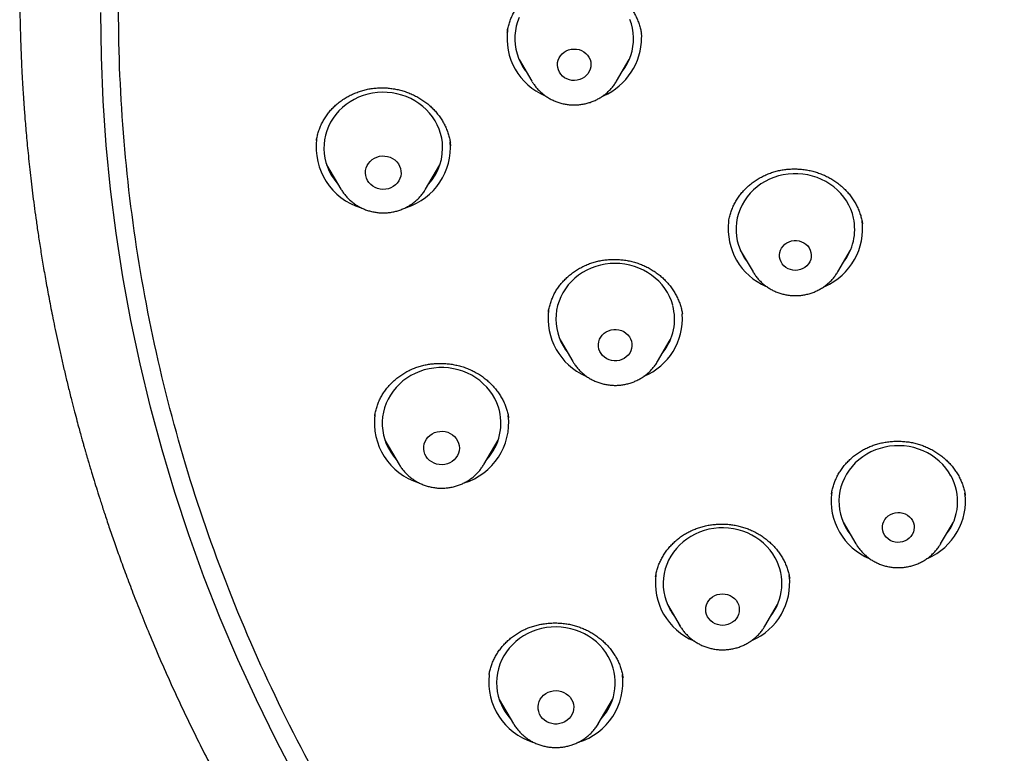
# Model space of a CAD drawing. Header units: millimetres. Extents: x 8 to 789, y 12 to 2370.
# Tile 58 of 85: x 328 to 353, y 2174 to 2192. Entities that reach past the tile are written whole.
import ezdxf

# ---------------------------------------------------------------- set-up
doc = ezdxf.new("R2010")
doc.units = ezdxf.units.MM

msp = doc.modelspace()

# ---------------------------------------------------------------- linework, layer by layer
at = {"color": 7, "linetype": 'Continuous', "lineweight": 30}
for p, q in [((340.392, 2192.064), (340.39, 2192.053)), ((343.771, 2192.041), (343.778, 2191.919)), ((343.777, 2192.003), (343.776, 2192.008)), ((340.687, 2191.357), (341.009, 2190.811)), ((343.149, 2190.811), (343.471, 2191.357)), ((340.779, 2191.202), (340.756, 2191.223)), ((343.399, 2191.217), (343.371, 2191.188)), ((341.017, 2190.797), (341.009, 2190.811)), ((338.963, 2189.177), (338.951, 2189.251)), ((335.826, 2188.694), (336.186, 2188.084)), ((338.325, 2188.084), (338.685, 2188.694)), ((335.998, 2188.402), (335.935, 2188.462)), ((345.981, 2187.266), (345.98, 2187.26)), ((349.36, 2187.208), (349.359, 2187.213)), ((346.274, 2186.54), (346.597, 2185.993)), ((348.736, 2185.993), (349.058, 2186.54)), ((346.364, 2186.389), (346.345, 2186.406)), ((348.983, 2186.396), (348.959, 2186.372)), ((348.736, 2185.993), (348.731, 2185.985)), ((341.723, 2184.273), (342.045, 2183.727)), ((344.185, 2183.727), (344.507, 2184.273)), ((341.814, 2184.119), (341.798, 2184.135)), ((344.426, 2184.124), (344.408, 2184.106)), ((337.04, 2182.357), (337.039, 2182.345)), ((340.423, 2182.296), (340.422, 2182.304)), ((337.299, 2181.738), (337.658, 2181.128)), ((339.798, 2181.128), (340.157, 2181.738)), ((337.469, 2181.449), (337.403, 2181.512)), ((339.798, 2181.128), (339.791, 2181.118)), ((348.58, 2180.384), (348.579, 2180.38)), ((348.874, 2179.667), (349.196, 2179.121)), ((351.335, 2179.121), (351.657, 2179.667)), ((351.584, 2179.527), (351.56, 2179.501)), ((349.196, 2179.121), (349.181, 2179.147)), ((351.335, 2179.121), (351.331, 2179.114)), ((344.138, 2178.293), (344.138, 2178.288)), ((344.434, 2177.591), (344.756, 2177.045)), ((346.896, 2177.045), (347.218, 2177.591)), ((344.524, 2177.438), (344.499, 2177.462)), ((347.145, 2177.451), (347.12, 2177.426)), ((344.756, 2177.045), (344.742, 2177.071)), ((346.896, 2177.045), (346.892, 2177.038)), ((339.932, 2175.817), (339.93, 2175.802)), ((343.314, 2175.74), (343.313, 2175.745)), ((340.187, 2175.186), (340.546, 2174.576)), ((342.686, 2174.576), (343.045, 2175.186)), ((340.356, 2174.899), (340.286, 2174.964)), ((342.686, 2174.576), (342.682, 2174.569))]:
    msp.add_line(p, q, dxfattribs=at)
at = {"color": 7, "linetype": 'Continuous', "lineweight": 30, "flags": 128}
for points in [[(335.074, 2173.159), (334.548, 2174.161), (334.05, 2175.177), (333.58, 2176.204), (333.139, 2177.243), (332.727, 2178.292), (332.345, 2179.35), (331.992, 2180.418), (331.669, 2181.494), (331.376, 2182.578), (331.113, 2183.668), (330.881, 2184.765), (330.68, 2185.867), (330.509, 2186.974), (330.369, 2188.084), (330.26, 2189.197), (330.183, 2190.313), (330.136, 2191.43), (330.12, 2192.548)], [(340.692, 2192.42), (340.649, 2192.31), (340.617, 2192.198), (340.594, 2192.083), (340.582, 2191.967), (340.579, 2191.851), (340.587, 2191.735), (340.605, 2191.619), (340.634, 2191.506), (340.672, 2191.395), (340.719, 2191.287), (340.776, 2191.184), (340.842, 2191.085), (340.866, 2191.053)], [(343.579, 2191.915), (343.571, 2192.031), (343.552, 2192.147), (343.524, 2192.26), (343.486, 2192.371)], [(342.503, 2191.235), (342.499, 2191.173), (342.485, 2191.112), (342.461, 2191.054), (342.427, 2191), (342.385, 2190.951), (342.336, 2190.91), (342.28, 2190.876), (342.219, 2190.85), (342.155, 2190.834), (342.089, 2190.828), (342.022, 2190.832), (341.957, 2190.845), (341.895, 2190.867), (341.838, 2190.899), (341.786, 2190.938), (341.742, 2190.985), (341.706, 2191.037), (341.679, 2191.095), (341.662, 2191.155), (341.655, 2191.217), (341.659, 2191.28), (341.673, 2191.341), (341.697, 2191.399), (341.731, 2191.453), (341.773, 2191.501), (341.822, 2191.543), (341.878, 2191.577), (341.939, 2191.602), (342.003, 2191.618), (342.069, 2191.624), (342.136, 2191.621), (342.201, 2191.608), (342.263, 2191.585), (342.32, 2191.554), (342.372, 2191.514), (342.416, 2191.468), (342.452, 2191.415), (342.479, 2191.358), (342.496, 2191.297), (342.503, 2191.235)], [(338.748, 2189.26), (338.731, 2189.375), (338.704, 2189.489), (338.667, 2189.6), (338.62, 2189.708), (338.564, 2189.812), (338.499, 2189.911), (338.425, 2190.005), (338.343, 2190.092), (338.254, 2190.174), (338.158, 2190.247), (338.056, 2190.314), (337.949, 2190.372), (337.837, 2190.421), (337.721, 2190.462), (337.601, 2190.493), (337.48, 2190.516), (337.356, 2190.528), (337.232, 2190.531), (337.109, 2190.525), (336.986, 2190.508), (336.865, 2190.483), (336.747, 2190.448), (336.632, 2190.404), (336.521, 2190.351), (336.416, 2190.29), (336.316, 2190.221), (336.223, 2190.144), (336.136, 2190.06), (336.058, 2189.97), (335.987, 2189.874), (335.926, 2189.773), (335.873, 2189.668), (335.83, 2189.559), (335.796, 2189.447), (335.772, 2189.332), (335.759, 2189.216), (335.756, 2189.1), (335.763, 2188.984), (335.78, 2188.868), (335.807, 2188.755), (335.845, 2188.644), (335.891, 2188.536), (335.948, 2188.432), (336.013, 2188.333), (336.086, 2188.239), (336.111, 2188.211)], [(337.703, 2188.541), (337.705, 2188.476), (337.696, 2188.412), (337.677, 2188.35), (337.647, 2188.291), (337.609, 2188.237), (337.562, 2188.19), (337.508, 2188.149), (337.449, 2188.117), (337.384, 2188.094), (337.317, 2188.08), (337.248, 2188.077), (337.179, 2188.083), (337.113, 2188.098), (337.049, 2188.124), (336.991, 2188.158), (336.938, 2188.2), (336.893, 2188.249), (336.857, 2188.304), (336.83, 2188.363), (336.812, 2188.426), (336.806, 2188.49), (336.81, 2188.555), (336.824, 2188.618), (336.848, 2188.679), (336.882, 2188.735), (336.925, 2188.786), (336.975, 2188.83), (337.032, 2188.866), (337.094, 2188.894), (337.16, 2188.913), (337.229, 2188.921), (337.298, 2188.92), (337.365, 2188.909), (337.431, 2188.889), (337.492, 2188.859), (337.548, 2188.821), (337.597, 2188.775), (337.637, 2188.723), (337.669, 2188.666), (337.691, 2188.605), (337.703, 2188.541)], [(349.135, 2187.352), (349.105, 2187.465), (349.065, 2187.575), (349.015, 2187.682), (348.956, 2187.785), (348.889, 2187.882), (348.813, 2187.974), (348.729, 2188.06), (348.638, 2188.139), (348.54, 2188.211), (348.436, 2188.275), (348.328, 2188.33), (348.214, 2188.377), (348.097, 2188.415), (347.977, 2188.444), (347.855, 2188.464), (347.731, 2188.473), (347.607, 2188.474), (347.483, 2188.464), (347.361, 2188.445), (347.241, 2188.417), (347.124, 2188.379), (347.01, 2188.333), (346.901, 2188.277), (346.797, 2188.214), (346.699, 2188.142), (346.608, 2188.064), (346.523, 2187.978), (346.447, 2187.886), (346.379, 2187.789), (346.32, 2187.687), (346.27, 2187.58), (346.229, 2187.47), (346.199, 2187.357), (346.178, 2187.242), (346.168, 2187.126), (346.168, 2187.009), (346.178, 2186.893), (346.198, 2186.778), (346.228, 2186.665), (346.268, 2186.555), (346.318, 2186.448), (346.376, 2186.346), (346.444, 2186.248), (346.454, 2186.235)], [(348.06, 2186.485), (348.068, 2186.425), (348.065, 2186.364), (348.053, 2186.305), (348.03, 2186.248), (347.998, 2186.195), (347.957, 2186.148), (347.909, 2186.107), (347.854, 2186.075), (347.795, 2186.051), (347.732, 2186.036), (347.668, 2186.031), (347.603, 2186.036), (347.54, 2186.05), (347.481, 2186.074), (347.426, 2186.106), (347.377, 2186.146), (347.336, 2186.193), (347.304, 2186.245), (347.281, 2186.302), (347.268, 2186.362), (347.265, 2186.422), (347.272, 2186.483), (347.29, 2186.541), (347.318, 2186.596), (347.354, 2186.646), (347.399, 2186.69), (347.45, 2186.727), (347.508, 2186.755), (347.569, 2186.775), (347.633, 2186.785), (347.697, 2186.785), (347.761, 2186.775), (347.823, 2186.756), (347.88, 2186.728), (347.932, 2186.692), (347.977, 2186.648), (348.014, 2186.598), (348.042, 2186.544), (348.06, 2186.485)], [(344.568, 2185.148), (344.533, 2185.259), (344.487, 2185.368), (344.433, 2185.472), (344.369, 2185.572), (344.297, 2185.667), (344.216, 2185.756), (344.128, 2185.838), (344.034, 2185.913), (343.933, 2185.98), (343.826, 2186.04), (343.714, 2186.091), (343.599, 2186.133), (343.48, 2186.166), (343.358, 2186.189), (343.235, 2186.204), (343.112, 2186.208), (342.988, 2186.203), (342.865, 2186.188), (342.743, 2186.164), (342.625, 2186.131), (342.509, 2186.088), (342.398, 2186.037), (342.292, 2185.977), (342.191, 2185.909), (342.097, 2185.833), (342.009, 2185.751), (341.929, 2185.662), (341.857, 2185.567), (341.794, 2185.466), (341.74, 2185.362), (341.695, 2185.253), (341.66, 2185.141), (341.635, 2185.027), (341.62, 2184.912), (341.615, 2184.795), (341.621, 2184.679), (341.636, 2184.563), (341.662, 2184.449), (341.698, 2184.338), (341.743, 2184.229), (341.798, 2184.125), (341.861, 2184.025), (341.903, 2183.969)], [(343.526, 2184.241), (343.537, 2184.179), (343.538, 2184.117), (343.529, 2184.055), (343.509, 2183.995), (343.48, 2183.939), (343.441, 2183.888), (343.395, 2183.843), (343.342, 2183.806), (343.283, 2183.776), (343.22, 2183.756), (343.155, 2183.745), (343.088, 2183.745), (343.022, 2183.753), (342.959, 2183.772), (342.899, 2183.799), (342.845, 2183.835), (342.797, 2183.879), (342.757, 2183.929), (342.726, 2183.984), (342.705, 2184.043), (342.693, 2184.105), (342.692, 2184.167), (342.702, 2184.229), (342.721, 2184.289), (342.751, 2184.345), (342.789, 2184.396), (342.835, 2184.441), (342.888, 2184.478), (342.947, 2184.507), (343.01, 2184.528), (343.076, 2184.538), (343.142, 2184.539), (343.208, 2184.53), (343.271, 2184.512), (343.331, 2184.484), (343.386, 2184.448), (343.433, 2184.405), (343.473, 2184.355), (343.504, 2184.3), (343.526, 2184.241)], [(340.163, 2182.575), (340.123, 2182.685), (340.072, 2182.792), (340.013, 2182.894), (339.944, 2182.991), (339.868, 2183.082), (339.783, 2183.168), (339.692, 2183.246), (339.593, 2183.317), (339.489, 2183.381), (339.38, 2183.435), (339.266, 2183.482), (339.149, 2183.519), (339.028, 2183.547), (338.906, 2183.566), (338.782, 2183.575), (338.658, 2183.574), (338.535, 2183.564), (338.413, 2183.544), (338.293, 2183.515), (338.176, 2183.476), (338.062, 2183.429), (337.954, 2183.373), (337.85, 2183.309), (337.753, 2183.237), (337.662, 2183.157), (337.578, 2183.071), (337.503, 2182.979), (337.436, 2182.881), (337.377, 2182.778), (337.328, 2182.672), (337.288, 2182.561), (337.258, 2182.448), (337.239, 2182.333), (337.229, 2182.217), (337.23, 2182.1), (337.241, 2181.984), (337.262, 2181.87), (337.293, 2181.757), (337.333, 2181.647), (337.384, 2181.54), (337.443, 2181.438), (337.512, 2181.341), (337.584, 2181.255)], [(339.159, 2181.666), (339.174, 2181.603), (339.178, 2181.538), (339.172, 2181.474), (339.155, 2181.411), (339.129, 2181.351), (339.093, 2181.296), (339.049, 2181.247), (338.997, 2181.204), (338.938, 2181.17), (338.875, 2181.144), (338.808, 2181.127), (338.74, 2181.121), (338.671, 2181.124), (338.604, 2181.137), (338.539, 2181.16), (338.479, 2181.191), (338.425, 2181.231), (338.377, 2181.278), (338.339, 2181.332), (338.309, 2181.39), (338.289, 2181.452), (338.279, 2181.516), (338.28, 2181.581), (338.291, 2181.645), (338.313, 2181.706), (338.344, 2181.764), (338.384, 2181.816), (338.433, 2181.862), (338.488, 2181.901), (338.549, 2181.931), (338.614, 2181.953), (338.682, 2181.964), (338.751, 2181.966), (338.819, 2181.958), (338.885, 2181.94), (338.948, 2181.913), (339.005, 2181.877), (339.056, 2181.833), (339.099, 2181.783), (339.134, 2181.727), (339.159, 2181.666)], [(351.597, 2180.841), (351.536, 2180.942), (351.466, 2181.038), (351.387, 2181.129), (351.301, 2181.213), (351.208, 2181.289), (351.108, 2181.359), (351.003, 2181.42), (350.893, 2181.473), (350.778, 2181.518), (350.66, 2181.553), (350.539, 2181.579), (350.416, 2181.595), (350.292, 2181.602), (350.169, 2181.599), (350.045, 2181.587), (349.923, 2181.565), (349.804, 2181.534), (349.688, 2181.494), (349.575, 2181.444), (349.468, 2181.387), (349.366, 2181.321), (349.27, 2181.247), (349.18, 2181.166), (349.099, 2181.078), (349.025, 2180.985), (348.959, 2180.886), (348.903, 2180.782), (348.856, 2180.674), (348.818, 2180.563), (348.791, 2180.45), (348.773, 2180.334), (348.766, 2180.218), (348.769, 2180.102), (348.782, 2179.986), (348.805, 2179.871), (348.838, 2179.759), (348.881, 2179.65), (348.934, 2179.544), (348.995, 2179.443), (349.053, 2179.363)], [(350.622, 2179.71), (350.647, 2179.654), (350.663, 2179.595), (350.667, 2179.534), (350.662, 2179.474), (350.646, 2179.415), (350.62, 2179.359), (350.586, 2179.308), (350.542, 2179.262), (350.492, 2179.224), (350.436, 2179.194), (350.375, 2179.173), (350.312, 2179.161), (350.247, 2179.159), (350.183, 2179.167), (350.121, 2179.184), (350.063, 2179.21), (350.01, 2179.245), (349.963, 2179.287), (349.925, 2179.336), (349.895, 2179.39), (349.875, 2179.448), (349.865, 2179.508), (349.865, 2179.569), (349.876, 2179.629), (349.897, 2179.686), (349.927, 2179.74), (349.966, 2179.788), (350.013, 2179.83), (350.066, 2179.864), (350.125, 2179.89), (350.187, 2179.907), (350.251, 2179.914), (350.316, 2179.911), (350.379, 2179.898), (350.44, 2179.877), (350.496, 2179.846), (350.545, 2179.807), (350.588, 2179.761), (350.622, 2179.71)], [(347.158, 2178.765), (347.096, 2178.866), (347.026, 2178.962), (346.948, 2179.053), (346.862, 2179.136), (346.769, 2179.213), (346.669, 2179.283), (346.564, 2179.344), (346.453, 2179.397), (346.339, 2179.442), (346.22, 2179.477), (346.1, 2179.503), (345.977, 2179.519), (345.853, 2179.526), (345.729, 2179.523), (345.606, 2179.511), (345.484, 2179.489), (345.365, 2179.458), (345.248, 2179.418), (345.136, 2179.368), (345.028, 2179.31), (344.926, 2179.244), (344.83, 2179.171), (344.741, 2179.09), (344.659, 2179.002), (344.585, 2178.909), (344.52, 2178.81), (344.463, 2178.706), (344.416, 2178.598), (344.379, 2178.487), (344.351, 2178.374), (344.334, 2178.258), (344.326, 2178.142), (344.329, 2178.026), (344.342, 2177.91), (344.366, 2177.795), (344.399, 2177.683), (344.442, 2177.574), (344.494, 2177.468), (344.556, 2177.367), (344.614, 2177.287)], [(346.202, 2177.643), (346.228, 2177.586), (346.244, 2177.525), (346.25, 2177.463), (346.245, 2177.401), (346.23, 2177.34), (346.205, 2177.282), (346.171, 2177.228), (346.128, 2177.18), (346.077, 2177.14), (346.021, 2177.107), (345.96, 2177.082), (345.895, 2177.067), (345.829, 2177.062), (345.763, 2177.066), (345.698, 2177.081), (345.636, 2177.104), (345.579, 2177.136), (345.528, 2177.177), (345.485, 2177.224), (345.45, 2177.277), (345.424, 2177.334), (345.408, 2177.395), (345.402, 2177.457), (345.407, 2177.52), (345.422, 2177.581), (345.447, 2177.638), (345.482, 2177.692), (345.524, 2177.74), (345.575, 2177.781), (345.631, 2177.814), (345.692, 2177.838), (345.757, 2177.853), (345.823, 2177.858), (345.89, 2177.854), (345.954, 2177.84), (346.016, 2177.816), (346.073, 2177.784), (346.124, 2177.744), (346.167, 2177.696), (346.202, 2177.643)], [(342.939, 2176.278), (342.876, 2176.378), (342.805, 2176.474), (342.725, 2176.563), (342.638, 2176.646), (342.544, 2176.721), (342.443, 2176.79), (342.337, 2176.85), (342.226, 2176.901), (342.111, 2176.944), (341.992, 2176.978), (341.871, 2177.003), (341.748, 2177.018), (341.624, 2177.023), (341.5, 2177.019), (341.377, 2177.005), (341.256, 2176.982), (341.137, 2176.949), (341.021, 2176.907), (340.909, 2176.857), (340.802, 2176.798), (340.701, 2176.73), (340.606, 2176.656), (340.518, 2176.574), (340.437, 2176.485), (340.365, 2176.391), (340.301, 2176.291), (340.246, 2176.186), (340.2, 2176.078), (340.164, 2175.967), (340.138, 2175.853), (340.122, 2175.737), (340.116, 2175.621), (340.121, 2175.504), (340.135, 2175.389), (340.16, 2175.275), (340.195, 2175.163), (340.24, 2175.054), (340.293, 2174.949), (340.356, 2174.849), (340.428, 2174.754), (340.472, 2174.702)], [(342.013, 2175.19), (342.041, 2175.131), (342.059, 2175.069), (342.066, 2175.004), (342.063, 2174.94), (342.049, 2174.876), (342.026, 2174.815), (341.992, 2174.759), (341.95, 2174.708), (341.9, 2174.663), (341.843, 2174.626), (341.781, 2174.598), (341.716, 2174.579), (341.647, 2174.569), (341.579, 2174.57), (341.511, 2174.58), (341.445, 2174.6), (341.384, 2174.629), (341.327, 2174.667), (341.278, 2174.712), (341.237, 2174.764), (341.204, 2174.821), (341.182, 2174.882), (341.169, 2174.946), (341.167, 2175.01), (341.175, 2175.075), (341.194, 2175.137), (341.222, 2175.196), (341.26, 2175.25), (341.307, 2175.298), (341.36, 2175.339), (341.419, 2175.371), (341.484, 2175.395), (341.551, 2175.41), (341.62, 2175.414), (341.688, 2175.409), (341.755, 2175.393), (341.819, 2175.369), (341.878, 2175.335), (341.931, 2175.294), (341.976, 2175.245), (342.013, 2175.19)], [(340.549, 2174.571), (340.538, 2174.591), (340.536, 2174.594)]]:
    msp.add_lwpolyline(points, dxfattribs=at)
at = {"color": 7, "linetype": 'Continuous', "lineweight": 30}
for centre, radius, start, end in [((341.96, 2191.896), 1.579, 172.0962, 247.1701), ((342.184, 2191.907), 1.595, 293.4107, 0.4278), ((342.226, 2191.887), 1.353, 321.958, 1.1987), ((337.151, 2189.139), 1.592, 172.3208, 253.3092), ((337.356, 2189.143), 1.597, 287.7781, 4.8474), ((337.4, 2189.125), 1.355, 317.5611, 5.7057), ((347.55, 2187.08), 1.581, 173.3604, 246.8345), ((347.784, 2187.079), 1.58, 293.223, 7.8663), ((347.821, 2187.066), 1.344, 321.8661, 12.2995), ((342.996, 2184.811), 1.578, 172.0793, 246.7409), ((343.272, 2184.798), 1.342, 321.8332, 15.094), ((343.227, 2184.817), 1.586, 292.8175, 3.9232), ((338.879, 2182.166), 1.348, 317.4624, 17.6765), ((338.62, 2182.181), 1.589, 172.2407, 252.8979), ((338.83, 2182.186), 1.595, 287.0412, 6.437), ((350.423, 2180.192), 1.342, 321.8413, 28.9324), ((350.147, 2180.206), 1.579, 172.0858, 247.5951), ((350.382, 2180.207), 1.581, 293.2039, 7.2275), ((345.984, 2178.116), 1.342, 321.8413, 28.9324), ((345.708, 2178.129), 1.579, 172.0858, 247.5951), ((345.942, 2178.132), 1.581, 293.2081, 6.8533), ((341.771, 2175.612), 1.345, 317.3984, 29.6736), ((341.512, 2175.632), 1.592, 173.5999, 252.3627), ((341.715, 2175.635), 1.597, 287.0112, 6.7637)]:
    msp.add_arc(centre, radius, start, end, dxfattribs=at)
for points, knots in [([(372.391, 2150.436), (371.188, 2150.543), (368.783, 2150.756), (365.225, 2151.419), (361.733, 2152.33), (358.358, 2153.498), (355.12, 2154.901), (352.034, 2156.525), (349.093, 2158.371), (346.315, 2160.429), (343.718, 2162.685), (341.317, 2165.126), (339.127, 2167.736), (337.162, 2170.499), (335.434, 2173.399), (333.953, 2176.418), (332.729, 2179.536), (331.769, 2182.735), (331.079, 2185.995), (330.663, 2189.295), (330.524, 2192.617), (330.663, 2195.938), (331.079, 2199.238), (331.769, 2202.498), (332.729, 2205.697), (333.953, 2208.815), (335.434, 2211.834), (337.162, 2214.734), (339.127, 2217.497), (341.317, 2220.108), (343.718, 2222.548), (346.315, 2224.804), (349.093, 2226.862), (352.034, 2228.709), (355.12, 2230.333), (358.332, 2231.724), (361.65, 2232.874), (365.054, 2233.777), (368.523, 2234.425), (372.036, 2234.816), (375.57, 2234.946), (379.105, 2234.816), (382.617, 2234.425), (386.086, 2233.777), (389.49, 2232.874), (392.809, 2231.724), (396.021, 2230.333), (399.107, 2228.709), (402.048, 2226.862), (404.825, 2224.804), (407.423, 2222.548), (409.824, 2220.108), (412.013, 2217.497), (413.979, 2214.734), (415.707, 2211.834), (417.188, 2208.815), (418.412, 2205.697), (419.372, 2202.498), (420.062, 2199.238), (420.478, 2195.938), (420.617, 2192.617), (420.478, 2189.295), (420.062, 2185.995), (419.372, 2182.735), (418.412, 2179.536), (417.188, 2176.418), (415.707, 2173.399), (413.979, 2170.499), (412.013, 2167.736), (409.824, 2165.126), (407.423, 2162.685), (404.825, 2160.429), (402.048, 2158.371), (399.107, 2156.525), (396.021, 2154.901), (392.782, 2153.498), (389.407, 2152.33), (385.915, 2151.419), (382.357, 2150.756), (379.952, 2150.543), (378.75, 2150.436)], [0, 0, 0, 0, 0.013106, 0.026212, 0.039318, 0.052424, 0.065212, 0.078, 0.090788, 0.103576, 0.116364, 0.129151, 0.141939, 0.154727, 0.167515, 0.180303, 0.193091, 0.205879, 0.218667, 0.231454, 0.244242, 0.25703, 0.269818, 0.282606, 0.295394, 0.308182, 0.32097, 0.333758, 0.346545, 0.359333, 0.372121, 0.384909, 0.397697, 0.410485, 0.423273, 0.436061, 0.448848, 0.461636, 0.474424, 0.487212, 0.5, 0.512788, 0.525576, 0.538364, 0.551152, 0.563939, 0.576727, 0.589515, 0.602303, 0.615091, 0.627879, 0.640667, 0.653455, 0.666242, 0.67903, 0.691818, 0.704606, 0.717394, 0.730182, 0.74297, 0.755758, 0.768546, 0.781333, 0.794121, 0.806909, 0.819697, 0.832485, 0.845273, 0.858061, 0.870849, 0.883636, 0.896424, 0.909212, 0.922, 0.934788, 0.947576, 0.960682, 0.973788, 0.986894, 1, 1, 1, 1]), ([(328.072, 2193.406), (328.072, 2193.336), (328.071, 2193.189), (328.072, 2192.966), (328.074, 2192.733), (328.078, 2192.489), (328.083, 2192.231), (328.09, 2191.959), (328.099, 2191.675), (328.11, 2191.409), (328.121, 2191.165), (328.132, 2190.955), (328.143, 2190.759), (328.153, 2190.585), (328.163, 2190.436), (328.172, 2190.311), (328.179, 2190.209), (328.185, 2190.123), (328.193, 2190.007), (328.206, 2189.842), (328.225, 2189.62), (328.246, 2189.376), (328.27, 2189.119), (328.297, 2188.851), (328.327, 2188.572), (328.36, 2188.282), (328.396, 2187.981), (328.436, 2187.669), (328.481, 2187.343), (328.53, 2186.998), (328.587, 2186.628), (328.651, 2186.232), (328.723, 2185.81), (328.806, 2185.36), (328.884, 2184.956), (328.955, 2184.604), (329.017, 2184.31), (329.083, 2184.007), (329.154, 2183.696), (329.229, 2183.375), (329.307, 2183.05), (329.384, 2182.744), (329.454, 2182.471), (329.515, 2182.241), (329.568, 2182.044), (329.613, 2181.88), (329.649, 2181.75), (329.681, 2181.638), (329.708, 2181.543), (329.732, 2181.458), (329.754, 2181.38), (329.779, 2181.294), (329.81, 2181.19), (329.846, 2181.068), (329.894, 2180.909), (329.954, 2180.71), (330.03, 2180.465), (330.117, 2180.191), (330.217, 2179.883), (330.33, 2179.543), (330.459, 2179.169), (330.602, 2178.765), (330.761, 2178.331), (330.936, 2177.866), (331.13, 2177.373), (331.356, 2176.818), (331.612, 2176.214), (331.896, 2175.576), (332.186, 2174.95), (332.48, 2174.341), (332.776, 2173.75), (333.092, 2173.144), (333.428, 2172.524), (333.782, 2171.894), (334.137, 2171.287), (334.524, 2170.649), (334.943, 2169.984), (335.393, 2169.298), (335.836, 2168.649), (336.27, 2168.035), (336.666, 2167.495), (337.022, 2167.023), (337.341, 2166.61), (337.661, 2166.205), (337.993, 2165.795), (338.376, 2165.334), (338.815, 2164.819), (339.317, 2164.25), (339.85, 2163.665), (340.417, 2163.066), (341.018, 2162.454), (341.654, 2161.83), (342.222, 2161.294), (342.713, 2160.846), (343.115, 2160.487), (343.527, 2160.128), (343.938, 2159.778), (344.337, 2159.447), (344.714, 2159.141), (345.069, 2158.858), (345.405, 2158.596), (345.721, 2158.353), (346.016, 2158.131), (346.283, 2157.933), (346.522, 2157.758), (346.733, 2157.605), (346.887, 2157.495), (346.992, 2157.42), (347.055, 2157.375), (347.112, 2157.335), (347.163, 2157.3), (347.206, 2157.269), (347.244, 2157.243), (347.285, 2157.214), (347.339, 2157.176), (347.414, 2157.124), (347.511, 2157.057), (347.629, 2156.976), (347.77, 2156.88), (347.933, 2156.77), (348.118, 2156.645), (348.326, 2156.507), (348.568, 2156.349), (348.846, 2156.169), (349.161, 2155.968), (349.507, 2155.752), (349.884, 2155.521), (350.291, 2155.277), (350.729, 2155.02), (351.2, 2154.752), (351.711, 2154.467), (352.266, 2154.168), (352.865, 2153.855), (353.445, 2153.561), (353.828, 2153.376), (353.997, 2153.295)], [0, 0, 0, 0, 0.004061, 0.008391, 0.013035, 0.017979, 0.023185, 0.028653, 0.034382, 0.040373, 0.044747, 0.04914, 0.05311, 0.056608, 0.059635, 0.06215, 0.064211, 0.06582, 0.06731, 0.071248, 0.07585, 0.080826, 0.086032, 0.091467, 0.097133, 0.103028, 0.10914, 0.11548, 0.122049, 0.129033, 0.136623, 0.144667, 0.153296, 0.16251, 0.172309, 0.178171, 0.184223, 0.190467, 0.196901, 0.203526, 0.210342, 0.217077, 0.222562, 0.227357, 0.231462, 0.234877, 0.237601, 0.239635, 0.2419, 0.243551, 0.244989, 0.246757, 0.248965, 0.251536, 0.254471, 0.258972, 0.264126, 0.269932, 0.276391, 0.283655, 0.291597, 0.30022, 0.309521, 0.319501, 0.330161, 0.3415, 0.355557, 0.369687, 0.383517, 0.397048, 0.410279, 0.423212, 0.438069, 0.452511, 0.466538, 0.480148, 0.497168, 0.513489, 0.529112, 0.544037, 0.558264, 0.568952, 0.57921, 0.589262, 0.599677, 0.610483, 0.624832, 0.639816, 0.655435, 0.671688, 0.688575, 0.706097, 0.724254, 0.734639, 0.745221, 0.756, 0.76677, 0.77693, 0.786443, 0.79531, 0.803529, 0.811445, 0.818652, 0.825148, 0.830934, 0.83601, 0.840376, 0.842021, 0.843536, 0.844901, 0.846102, 0.847138, 0.84801, 0.848821, 0.850079, 0.851853, 0.854142, 0.856945, 0.860264, 0.864098, 0.868448, 0.873312, 0.878691, 0.885328, 0.89261, 0.900539, 0.909113, 0.918334, 0.9282, 0.938713, 0.94987, 0.962252, 0.975342, 0.989141, 1, 1, 1, 1]), ([(340.389, 2192.053), (340.39, 2192.064), (340.396, 2192.113), (340.417, 2192.199), (340.449, 2192.312), (340.492, 2192.422), (340.543, 2192.529), (340.602, 2192.632), (340.669, 2192.73), (340.743, 2192.823), (340.824, 2192.91), (340.911, 2192.989), (341.004, 2193.063), (341.103, 2193.13), (341.209, 2193.191), (341.32, 2193.245), (341.436, 2193.292), (341.555, 2193.331), (341.677, 2193.361), (341.8, 2193.383), (341.924, 2193.397), (342.047, 2193.402), (342.169, 2193.398), (342.292, 2193.385), (342.415, 2193.365), (342.537, 2193.336), (342.657, 2193.298), (342.775, 2193.253), (342.888, 2193.2), (342.998, 2193.139), (343.101, 2193.072), (343.199, 2192.999), (343.29, 2192.919), (343.374, 2192.834), (343.452, 2192.744), (343.522, 2192.648), (343.586, 2192.546), (343.642, 2192.441), (343.69, 2192.332), (343.729, 2192.22), (343.759, 2192.11), (343.772, 2192.037), (343.777, 2192.003)], [0, 0, 0, 0, 0.007183, 0.032893, 0.058776, 0.084773, 0.110818, 0.13682, 0.162701, 0.188397, 0.213856, 0.239039, 0.264072, 0.289312, 0.314839, 0.340579, 0.366445, 0.392338, 0.41812, 0.443694, 0.468977, 0.493913, 0.518642, 0.543602, 0.568825, 0.594264, 0.619858, 0.645539, 0.671233, 0.69685, 0.722336, 0.74765, 0.772778, 0.797779, 0.822948, 0.848328, 0.873889, 0.899595, 0.925396, 0.951242, 0.977069, 1, 1, 1, 1]), ([(341.018, 2190.797), (341.033, 2190.773), (341.067, 2190.719), (341.128, 2190.642), (341.199, 2190.565), (341.277, 2190.495), (341.361, 2190.432), (341.45, 2190.375), (341.545, 2190.327), (341.643, 2190.286), (341.744, 2190.254), (341.849, 2190.23), (341.955, 2190.215), (342.062, 2190.209), (342.169, 2190.213), (342.276, 2190.225), (342.381, 2190.246), (342.484, 2190.275), (342.584, 2190.314), (342.68, 2190.36), (342.772, 2190.415), (342.858, 2190.477), (342.938, 2190.546), (343.012, 2190.622), (343.078, 2190.703), (343.123, 2190.766), (343.143, 2190.802), (343.146, 2190.807)], [0, 0, 0, 0, 0.034309, 0.075441, 0.116646, 0.157932, 0.1993, 0.240752, 0.282284, 0.323892, 0.36557, 0.407312, 0.449108, 0.490949, 0.532825, 0.574725, 0.616635, 0.658543, 0.700438, 0.742306, 0.784135, 0.825913, 0.867628, 0.909271, 0.950833, 0.992309, 1, 1, 1, 1]), ([(335.569, 2189.311), (335.57, 2189.322), (335.576, 2189.371), (335.597, 2189.457), (335.63, 2189.569), (335.673, 2189.679), (335.724, 2189.785), (335.784, 2189.888), (335.851, 2189.985), (335.925, 2190.076), (336.006, 2190.162), (336.094, 2190.241), (336.188, 2190.314), (336.289, 2190.382), (336.395, 2190.442), (336.506, 2190.496), (336.622, 2190.541), (336.74, 2190.579), (336.861, 2190.609), (336.983, 2190.63), (337.106, 2190.642), (337.229, 2190.645), (337.352, 2190.641), (337.475, 2190.627), (337.599, 2190.606), (337.722, 2190.576), (337.843, 2190.537), (337.96, 2190.491), (338.074, 2190.438), (338.182, 2190.377), (338.284, 2190.311), (338.38, 2190.238), (338.469, 2190.159), (338.553, 2190.073), (338.631, 2189.981), (338.702, 2189.884), (338.766, 2189.782), (338.822, 2189.676), (338.869, 2189.566), (338.908, 2189.454), (338.936, 2189.349), (338.948, 2189.281), (338.953, 2189.251)], [0, 0, 0, 0, 0.007064, 0.033046, 0.059126, 0.085245, 0.111327, 0.137315, 0.163167, 0.188851, 0.214284, 0.239552, 0.264962, 0.290555, 0.316289, 0.34211, 0.367949, 0.393713, 0.419332, 0.444745, 0.469899, 0.494798, 0.519698, 0.544953, 0.570498, 0.596251, 0.622114, 0.647975, 0.673703, 0.699207, 0.724411, 0.749298, 0.774161, 0.799369, 0.824844, 0.850536, 0.876383, 0.902318, 0.928271, 0.954162, 0.979942, 1, 1, 1, 1]), ([(345.982, 2187.266), (345.986, 2187.292), (345.997, 2187.357), (346.024, 2187.459), (346.062, 2187.571), (346.109, 2187.679), (346.163, 2187.782), (346.226, 2187.881), (346.296, 2187.974), (346.373, 2188.062), (346.458, 2188.145), (346.55, 2188.222), (346.649, 2188.294), (346.753, 2188.36), (346.863, 2188.418), (346.977, 2188.468), (347.093, 2188.511), (347.212, 2188.545), (347.331, 2188.57), (347.452, 2188.586), (347.575, 2188.595), (347.699, 2188.595), (347.824, 2188.586), (347.949, 2188.57), (348.073, 2188.545), (348.195, 2188.511), (348.313, 2188.47), (348.428, 2188.421), (348.537, 2188.365), (348.642, 2188.302), (348.74, 2188.232), (348.833, 2188.156), (348.921, 2188.073), (349.003, 2187.985), (349.078, 2187.89), (349.145, 2187.791), (349.205, 2187.687), (349.256, 2187.581), (349.299, 2187.471), (349.332, 2187.359), (349.353, 2187.272), (349.359, 2187.221), (349.361, 2187.208)], [0, 0, 0, 0, 0.018026, 0.04423, 0.070403, 0.096463, 0.122343, 0.147989, 0.173362, 0.198603, 0.22405, 0.249773, 0.275701, 0.301743, 0.327797, 0.353728, 0.37944, 0.40485, 0.429911, 0.454769, 0.479856, 0.505199, 0.530751, 0.556452, 0.582233, 0.608015, 0.633712, 0.659269, 0.684644, 0.709827, 0.734876, 0.760106, 0.785539, 0.811148, 0.836894, 0.862731, 0.888607, 0.914461, 0.940245, 0.965931, 0.991492, 1, 1, 1, 1]), ([(338.568, 2188.448), (338.553, 2188.433), (338.533, 2188.411), (338.51, 2188.391), (338.503, 2188.385)], [0, 0, 0, 0, 0.702747, 1, 1, 1, 1]), ([(336.186, 2188.085), (336.202, 2188.058), (336.236, 2188.003), (336.298, 2187.923), (336.368, 2187.846), (336.445, 2187.775), (336.529, 2187.711), (336.617, 2187.654), (336.711, 2187.605), (336.809, 2187.563), (336.91, 2187.53), (337.014, 2187.505), (337.12, 2187.49), (337.227, 2187.483), (337.335, 2187.485), (337.441, 2187.496), (337.547, 2187.516), (337.65, 2187.545), (337.75, 2187.582), (337.847, 2187.628), (337.939, 2187.682), (338.026, 2187.743), (338.107, 2187.812), (338.182, 2187.886), (338.248, 2187.967), (338.297, 2188.035), (338.321, 2188.077), (338.327, 2188.089)], [0, 0, 0, 0, 0.036337, 0.077034, 0.117803, 0.158651, 0.19958, 0.240592, 0.281683, 0.322851, 0.364089, 0.40539, 0.446746, 0.488148, 0.529586, 0.571048, 0.612522, 0.653995, 0.695456, 0.736892, 0.77829, 0.81964, 0.860928, 0.902146, 0.943285, 0.984339, 1, 1, 1, 1]), ([(341.427, 2184.974), (341.427, 2184.981), (341.433, 2185.025), (341.452, 2185.108), (341.484, 2185.221), (341.525, 2185.331), (341.575, 2185.436), (341.632, 2185.537), (341.698, 2185.633), (341.771, 2185.724), (341.851, 2185.81), (341.939, 2185.892), (342.034, 2185.967), (342.135, 2186.037), (342.242, 2186.1), (342.353, 2186.155), (342.467, 2186.202), (342.584, 2186.241), (342.702, 2186.27), (342.822, 2186.292), (342.945, 2186.305), (343.069, 2186.311), (343.194, 2186.307), (343.32, 2186.296), (343.445, 2186.276), (343.568, 2186.248), (343.689, 2186.211), (343.806, 2186.167), (343.918, 2186.116), (344.025, 2186.057), (344.127, 2185.991), (344.224, 2185.919), (344.316, 2185.84), (344.402, 2185.755), (344.482, 2185.664), (344.554, 2185.567), (344.619, 2185.466), (344.676, 2185.362), (344.724, 2185.254), (344.764, 2185.144), (344.794, 2185.036), (344.806, 2184.964), (344.812, 2184.93)], [0, 0, 0, 0, 0.004152, 0.030342, 0.05651, 0.08257, 0.108456, 0.134113, 0.159501, 0.18476, 0.210225, 0.235964, 0.261904, 0.287958, 0.314022, 0.339963, 0.365684, 0.391103, 0.416171, 0.441025, 0.466103, 0.491434, 0.516973, 0.542658, 0.568422, 0.594185, 0.619863, 0.645398, 0.670751, 0.695909, 0.720927, 0.746113, 0.771499, 0.797058, 0.822753, 0.848536, 0.874358, 0.900156, 0.925886, 0.951518, 0.977028, 1, 1, 1, 1]), ([(346.595, 2185.996), (346.598, 2185.991), (346.618, 2185.955), (346.661, 2185.893), (346.726, 2185.811), (346.799, 2185.736), (346.877, 2185.667), (346.962, 2185.605), (347.052, 2185.55), (347.147, 2185.502), (347.246, 2185.463), (347.348, 2185.432), (347.453, 2185.41), (347.559, 2185.396), (347.666, 2185.392), (347.773, 2185.396), (347.88, 2185.41), (347.985, 2185.432), (348.088, 2185.463), (348.187, 2185.503), (348.282, 2185.551), (348.373, 2185.606), (348.459, 2185.67), (348.538, 2185.74), (348.611, 2185.816), (348.676, 2185.898), (348.713, 2185.956), (348.731, 2185.985)], [0, 0, 0, 0, 0.0075461, 0.0483877, 0.0892959, 0.130279, 0.171342, 0.2124874, 0.2537151, 0.2950224, 0.3364047, 0.3778559, 0.4193684, 0.4609337, 0.5025425, 0.5441848, 0.5858481, 0.6275196, 0.6691875, 0.7108396, 0.7524635, 0.7940468, 0.8355774, 0.8770442, 0.9184375, 0.9597494, 1, 1, 1, 1]), ([(344.813, 2184.924), (344.813, 2184.925), (344.813, 2184.927), (344.813, 2184.929), (344.812, 2184.931)], [0, 0, 0, 0, 0.393764, 1, 1, 1, 1]), ([(337.04, 2182.345), (337.044, 2182.372), (337.054, 2182.438), (337.08, 2182.54), (337.116, 2182.651), (337.162, 2182.759), (337.215, 2182.862), (337.277, 2182.96), (337.346, 2183.054), (337.423, 2183.143), (337.507, 2183.227), (337.598, 2183.305), (337.696, 2183.378), (337.799, 2183.444), (337.907, 2183.502), (338.019, 2183.553), (338.134, 2183.595), (338.252, 2183.629), (338.371, 2183.655), (338.492, 2183.672), (338.616, 2183.681), (338.741, 2183.682), (338.867, 2183.675), (338.993, 2183.659), (339.118, 2183.635), (339.24, 2183.602), (339.359, 2183.563), (339.472, 2183.515), (339.581, 2183.461), (339.685, 2183.399), (339.784, 2183.33), (339.879, 2183.254), (339.969, 2183.172), (340.053, 2183.083), (340.13, 2182.989), (340.199, 2182.89), (340.26, 2182.787), (340.313, 2182.682), (340.349, 2182.594), (340.366, 2182.541), (340.371, 2182.525)], [0, 0, 0, 0, 0.0194393, 0.0469376, 0.0743557, 0.1016454, 0.128772, 0.1556425, 0.1823554, 0.2092145, 0.2362601, 0.2634459, 0.2907124, 0.3179843, 0.3451673, 0.3721887, 0.3989851, 0.4254972, 0.4517405, 0.4779708, 0.5045659, 0.5314575, 0.5585594, 0.5857704, 0.6129705, 0.6400236, 0.6668322, 0.6933177, 0.7194655, 0.745581, 0.7720457, 0.7987814, 0.8257358, 0.8528452, 0.8800396, 0.9072433, 0.9343764, 0.9613904, 0.9882548, 1, 1, 1, 1]), ([(342.045, 2183.728), (342.058, 2183.707), (342.088, 2183.657), (342.144, 2183.582), (342.213, 2183.504), (342.289, 2183.431), (342.371, 2183.366), (342.459, 2183.307), (342.552, 2183.256), (342.649, 2183.213), (342.749, 2183.179), (342.853, 2183.152), (342.959, 2183.135), (343.065, 2183.126), (343.173, 2183.126), (343.28, 2183.136), (343.386, 2183.154), (343.489, 2183.181), (343.59, 2183.217), (343.688, 2183.261), (343.781, 2183.313), (343.869, 2183.373), (343.951, 2183.44), (344.027, 2183.514), (344.095, 2183.593), (344.148, 2183.665), (344.175, 2183.712), (344.185, 2183.729)], [0, 0, 0, 0, 0.028594, 0.06931, 0.110097, 0.150962, 0.191907, 0.232936, 0.274045, 0.315231, 0.356488, 0.397811, 0.43919, 0.480616, 0.522081, 0.563573, 0.605079, 0.646586, 0.688083, 0.729558, 0.770999, 0.812392, 0.853727, 0.894992, 0.93618, 0.977284, 1, 1, 1, 1]), ([(340.371, 2182.525), (340.377, 2182.507), (340.394, 2182.453), (340.412, 2182.38), (340.42, 2182.323), (340.423, 2182.304)], [0, 0, 0, 0, 0.240807, 0.743287, 1, 1, 1, 1]), ([(348.578, 2180.38), (348.578, 2180.385), (348.583, 2180.428), (348.601, 2180.508), (348.632, 2180.618), (348.672, 2180.725), (348.721, 2180.829), (348.778, 2180.93), (348.844, 2181.028), (348.918, 2181.122), (349, 2181.211), (349.088, 2181.295), (349.183, 2181.372), (349.283, 2181.441), (349.386, 2181.503), (349.494, 2181.557), (349.606, 2181.603), (349.721, 2181.642), (349.84, 2181.673), (349.963, 2181.696), (350.088, 2181.711), (350.214, 2181.717), (350.34, 2181.715), (350.466, 2181.705), (350.59, 2181.686), (350.711, 2181.659), (350.829, 2181.624), (350.944, 2181.582), (351.056, 2181.531), (351.164, 2181.473), (351.268, 2181.408), (351.367, 2181.335), (351.46, 2181.256), (351.547, 2181.172), (351.627, 2181.081), (351.699, 2180.987), (351.764, 2180.888), (351.82, 2180.785), (351.868, 2180.68), (351.907, 2180.571), (351.937, 2180.459), (351.954, 2180.382), (351.959, 2180.343), (351.959, 2180.343)], [0, 0, 0, 0, 0.003224, 0.029121, 0.054809, 0.080246, 0.105602, 0.131168, 0.157006, 0.183038, 0.209174, 0.235307, 0.261305, 0.287072, 0.312528, 0.33763, 0.362513, 0.387614, 0.412957, 0.438497, 0.464175, 0.489923, 0.515659, 0.541302, 0.566795, 0.592096, 0.617195, 0.642147, 0.667272, 0.692585, 0.718062, 0.743662, 0.76934, 0.795045, 0.820713, 0.846303, 0.871789, 0.897148, 0.922438, 0.947952, 0.973686, 0.999599, 1, 1, 1, 1]), ([(340.044, 2181.497), (340.03, 2181.482), (340.009, 2181.459), (339.985, 2181.439), (339.977, 2181.432)], [0, 0, 0, 0, 0.6648437, 1, 1, 1, 1]), ([(337.661, 2181.124), (337.664, 2181.119), (337.683, 2181.084), (337.727, 2181.023), (337.792, 2180.942), (337.865, 2180.867), (337.944, 2180.798), (338.029, 2180.736), (338.12, 2180.681), (338.215, 2180.635), (338.314, 2180.596), (338.416, 2180.565), (338.521, 2180.544), (338.627, 2180.531), (338.734, 2180.527), (338.841, 2180.532), (338.948, 2180.546), (339.053, 2180.569), (339.155, 2180.6), (339.254, 2180.64), (339.35, 2180.689), (339.44, 2180.745), (339.525, 2180.809), (339.604, 2180.879), (339.676, 2180.956), (339.739, 2181.035), (339.774, 2181.091), (339.791, 2181.117)], [0, 0, 0, 0, 0.006754, 0.047781, 0.088875, 0.130046, 0.171296, 0.21263, 0.254046, 0.295542, 0.337113, 0.378752, 0.420453, 0.462206, 0.504003, 0.545832, 0.587682, 0.629539, 0.671392, 0.713228, 0.755035, 0.796801, 0.838513, 0.880161, 0.921734, 0.963225, 1, 1, 1, 1]), ([(344.136, 2178.289), (344.136, 2178.293), (344.141, 2178.336), (344.159, 2178.415), (344.19, 2178.526), (344.23, 2178.633), (344.279, 2178.737), (344.336, 2178.838), (344.402, 2178.935), (344.476, 2179.029), (344.557, 2179.118), (344.646, 2179.201), (344.74, 2179.278), (344.84, 2179.348), (344.944, 2179.41), (345.052, 2179.463), (345.163, 2179.509), (345.278, 2179.548), (345.398, 2179.579), (345.52, 2179.602), (345.645, 2179.616), (345.771, 2179.623), (345.898, 2179.621), (346.024, 2179.611), (346.148, 2179.592), (346.269, 2179.565), (346.388, 2179.53), (346.503, 2179.487), (346.614, 2179.437), (346.723, 2179.379), (346.827, 2179.313), (346.926, 2179.241), (347.02, 2179.162), (347.107, 2179.078), (347.187, 2178.987), (347.26, 2178.893), (347.325, 2178.794), (347.381, 2178.692), (347.43, 2178.586), (347.469, 2178.477), (347.501, 2178.366), (347.515, 2178.29), (347.522, 2178.251)], [0, 0, 0, 0, 0.003063, 0.028981, 0.054691, 0.080152, 0.105532, 0.131121, 0.156983, 0.18304, 0.209202, 0.235362, 0.26139, 0.287188, 0.312676, 0.337809, 0.36271, 0.387829, 0.413188, 0.438745, 0.464439, 0.490204, 0.515958, 0.541619, 0.567131, 0.592451, 0.617569, 0.642536, 0.667663, 0.692978, 0.718457, 0.74406, 0.76974, 0.795449, 0.821121, 0.846715, 0.872205, 0.89757, 0.922859, 0.948365, 0.974095, 1, 1, 1, 1]), ([(348.962, 2179.517), (348.954, 2179.524), (348.945, 2179.532), (348.937, 2179.541), (348.936, 2179.541)], [0, 0, 0, 0, 0.948553, 1, 1, 1, 1]), ([(349.196, 2179.121), (349.203, 2179.11), (349.226, 2179.069), (349.274, 2179.002), (349.34, 2178.922), (349.414, 2178.848), (349.494, 2178.781), (349.58, 2178.72), (349.672, 2178.666), (349.767, 2178.621), (349.867, 2178.583), (349.97, 2178.554), (350.075, 2178.534), (350.181, 2178.522), (350.289, 2178.52), (350.396, 2178.526), (350.502, 2178.541), (350.607, 2178.566), (350.709, 2178.599), (350.807, 2178.64), (350.902, 2178.69), (350.991, 2178.747), (351.076, 2178.812), (351.154, 2178.884), (351.224, 2178.961), (351.284, 2179.038), (351.316, 2179.091), (351.33, 2179.114)], [0, 0, 0, 0, 0.0150647, 0.0559795, 0.0969378, 0.1379724, 0.1790878, 0.2202858, 0.2615658, 0.3029247, 0.3443574, 0.3858575, 0.4274172, 0.4690278, 0.5106798, 0.552363, 0.5940642, 0.6357711, 0.6774717, 0.7191538, 0.7608051, 0.802413, 0.8439657, 0.8854522, 0.9268633, 0.9681916, 1, 1, 1, 1]), ([(347.524, 2178.244), (347.524, 2178.246), (347.524, 2178.249), (347.523, 2178.252), (347.523, 2178.252)], [0, 0, 0, 0, 0.964703, 1, 1, 1, 1]), ([(339.931, 2175.817), (339.936, 2175.848), (339.948, 2175.917), (339.978, 2176.022), (340.017, 2176.129), (340.065, 2176.234), (340.121, 2176.335), (340.186, 2176.433), (340.259, 2176.526), (340.339, 2176.615), (340.426, 2176.698), (340.52, 2176.775), (340.619, 2176.845), (340.722, 2176.907), (340.83, 2176.962), (340.941, 2177.008), (341.056, 2177.047), (341.174, 2177.078), (341.297, 2177.102), (341.422, 2177.117), (341.548, 2177.124), (341.675, 2177.123), (341.801, 2177.114), (341.926, 2177.096), (342.047, 2177.07), (342.164, 2177.036), (342.279, 2176.994), (342.391, 2176.944), (342.5, 2176.887), (342.605, 2176.822), (342.705, 2176.75), (342.799, 2176.672), (342.888, 2176.587), (342.969, 2176.498), (343.043, 2176.404), (343.096, 2176.324), (343.125, 2176.275), (343.134, 2176.26)], [0, 0, 0, 0, 0.024574, 0.054065, 0.083305, 0.112392, 0.141657, 0.171126, 0.200746, 0.230449, 0.260148, 0.289743, 0.319153, 0.34831, 0.377149, 0.40569, 0.434195, 0.463085, 0.492286, 0.521708, 0.551241, 0.580754, 0.610102, 0.639179, 0.667898, 0.69625, 0.724553, 0.753216, 0.782162, 0.811337, 0.84067, 0.870086, 0.899498, 0.928823, 0.95801, 0.987026, 1, 1, 1, 1]), ([(344.757, 2177.045), (344.763, 2177.034), (344.787, 2176.993), (344.834, 2176.926), (344.901, 2176.846), (344.975, 2176.772), (345.055, 2176.704), (345.141, 2176.644), (345.232, 2176.59), (345.328, 2176.545), (345.428, 2176.507), (345.53, 2176.478), (345.635, 2176.458), (345.742, 2176.446), (345.849, 2176.443), (345.956, 2176.45), (346.063, 2176.465), (346.167, 2176.49), (346.269, 2176.523), (346.368, 2176.564), (346.462, 2176.614), (346.552, 2176.671), (346.636, 2176.736), (346.714, 2176.807), (346.785, 2176.885), (346.845, 2176.962), (346.877, 2177.015), (346.891, 2177.038)], [0, 0, 0, 0, 0.0150647, 0.0559795, 0.0969378, 0.1379724, 0.1790878, 0.2202858, 0.2615658, 0.3029247, 0.3443574, 0.3858575, 0.4274172, 0.4690278, 0.5106798, 0.552363, 0.5940642, 0.6357711, 0.6774717, 0.7191538, 0.7608051, 0.802413, 0.8439657, 0.8854522, 0.9268633, 0.9681916, 1, 1, 1, 1]), ([(343.134, 2176.26), (343.143, 2176.243), (343.17, 2176.193), (343.211, 2176.107), (343.252, 2175.999), (343.284, 2175.887), (343.305, 2175.801), (343.311, 2175.751), (343.312, 2175.74)], [0, 0, 0, 0, 0.099603, 0.306281, 0.514479, 0.724811, 0.936918, 1, 1, 1, 1]), ([(342.939, 2174.953), (342.924, 2174.937), (342.902, 2174.913), (342.876, 2174.891), (342.867, 2174.882)], [0, 0, 0, 0, 0.6328561, 1, 1, 1, 1]), ([(340.55, 2174.571), (340.558, 2174.558), (340.584, 2174.514), (340.634, 2174.445), (340.702, 2174.366), (340.777, 2174.293), (340.858, 2174.226), (340.945, 2174.166), (341.037, 2174.114), (341.133, 2174.069), (341.233, 2174.033), (341.336, 2174.005), (341.441, 2173.986), (341.548, 2173.976), (341.655, 2173.975), (341.763, 2173.983), (341.869, 2173.999), (341.973, 2174.025), (342.074, 2174.059), (342.172, 2174.102), (342.266, 2174.153), (342.355, 2174.211), (342.438, 2174.277), (342.515, 2174.35), (342.585, 2174.429), (342.641, 2174.502), (342.67, 2174.55), (342.681, 2174.569)], [0, 0, 0, 0, 0.019039, 0.060049, 0.101105, 0.142237, 0.183451, 0.224748, 0.266126, 0.307583, 0.349113, 0.390709, 0.432364, 0.474069, 0.515813, 0.557588, 0.599378, 0.641172, 0.682958, 0.724723, 0.766456, 0.808144, 0.849774, 0.891337, 0.932822, 0.974224, 1, 1, 1, 1])]:
    msp.add_open_spline(points, degree=3, knots=knots, dxfattribs=at)

doc.saveas('drawing.dxf')
